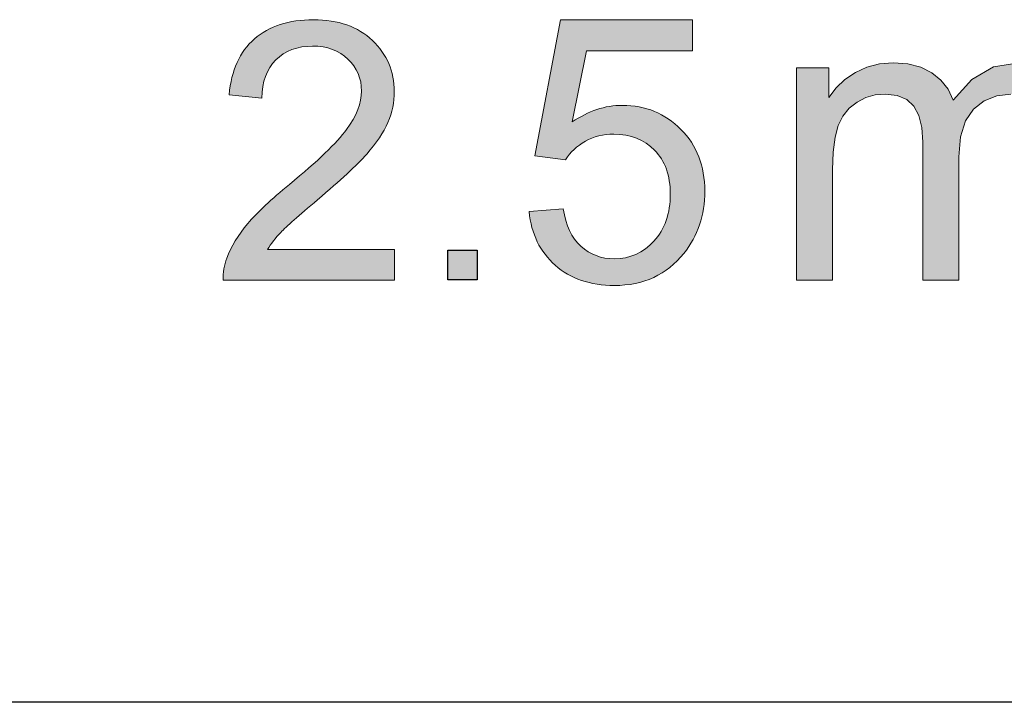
# Model space of a CAD drawing. Header units: inches. Extents: x 2053 to 2350, y -5132 to -4922.
# Tile 10 of 25: x 2278.3 to 2284.16, y -5008.88 to -5004.82. Entities that reach past the tile are written whole.
import ezdxf

# ---------------------------------------------------------------- set-up
doc = ezdxf.new("R2010")
doc.units = ezdxf.units.IN
doc.header["$MEASUREMENT"] = 0
doc.layers.add('___1', color=7, linetype='Continuous', lineweight=15)
doc.layers.add('RED', color=1, linetype='Continuous', lineweight=15)

msp = doc.modelspace()

# ---------------------------------------------------------------- hatches: boundary and pattern name
h = msp.add_hatch(color=1)
edge = h.paths.add_edge_path()
edge.add_spline(control_points=[(2279.7761, -5006.189), (2279.7761, -5006.189), (2280.5328, -5006.1892), (2280.5328, -5006.1892)], knot_values=[0.954545, 0.954545, 0.954545, 0.954545, 1, 1, 1, 1], degree=3, periodic=0)
edge.add_spline(control_points=[(2280.5328, -5006.1892), (2280.5328, -5006.1892), (2280.5328, -5006.3713), (2280.5328, -5006.3713)], knot_values=[0, 0, 0, 0, 0.045455, 0.045455, 0.045455, 0.045455], degree=3, periodic=0)
edge.add_spline(control_points=[(2280.5328, -5006.3713), (2280.5328, -5006.3713), (2279.5131, -5006.3712), (2279.5131, -5006.3712)], knot_values=[0.045455, 0.045455, 0.045455, 0.045455, 0.090909, 0.090909, 0.090909, 0.090909], degree=3, periodic=0)
edge.add_spline(control_points=[(2279.5131, -5006.3712), (2279.5118, -5006.3256), (2279.5189, -5006.2818), (2279.5352, -5006.2397)], knot_values=[0.090909, 0.090909, 0.090909, 0.090909, 0.136364, 0.136364, 0.136364, 0.136364], degree=3, periodic=0)
edge.add_spline(control_points=[(2279.5352, -5006.2397), (2279.561, -5006.1701), (2279.6026, -5006.1019), (2279.6597, -5006.0343)], knot_values=[0.136364, 0.136364, 0.136364, 0.136364, 0.181818, 0.181818, 0.181818, 0.181818], degree=3, periodic=0)
edge.add_spline(control_points=[(2279.6597, -5006.0343), (2279.7172, -5005.9673), (2279.7997, -5005.8892), (2279.9075, -5005.8013)], knot_values=[0.181818, 0.181818, 0.181818, 0.181818, 0.227273, 0.227273, 0.227273, 0.227273], degree=3, periodic=0)
edge.add_spline(control_points=[(2279.9075, -5005.8013), (2280.0753, -5005.6634), (2280.1888, -5005.5546), (2280.2476, -5005.4741)], knot_values=[0.227273, 0.227273, 0.227273, 0.227273, 0.272727, 0.272727, 0.272727, 0.272727], degree=3, periodic=0)
edge.add_spline(control_points=[(2280.2476, -5005.4741), (2280.3068, -5005.394), (2280.3359, -5005.3178), (2280.3359, -5005.2464)], knot_values=[0.272727, 0.272727, 0.272727, 0.272727, 0.318182, 0.318182, 0.318182, 0.318182], degree=3, periodic=0)
edge.add_spline(control_points=[(2280.3359, -5005.2464), (2280.336, -5005.1714), (2280.3089, -5005.1082), (2280.2555, -5005.0565)], knot_values=[0.318182, 0.318182, 0.318182, 0.318182, 0.363636, 0.363636, 0.363636, 0.363636], degree=3, periodic=0)
edge.add_spline(control_points=[(2280.2555, -5005.0565), (2280.2016, -5005.0051), (2280.1317, -5004.9792), (2280.0454, -5004.9794)], knot_values=[0.363636, 0.363636, 0.363636, 0.363636, 0.409091, 0.409091, 0.409091, 0.409091], degree=3, periodic=0)
edge.add_spline(control_points=[(2280.0454, -5004.9794), (2279.9541, -5004.9792), (2279.8813, -5005.0065), (2279.8267, -5005.0615)], knot_values=[0.409091, 0.409091, 0.409091, 0.409091, 0.454545, 0.454545, 0.454545, 0.454545], degree=3, periodic=0)
edge.add_spline(control_points=[(2279.8267, -5005.0615), (2279.7718, -5005.1161), (2279.7441, -5005.1919), (2279.7433, -5005.2885)], knot_values=[0.454545, 0.454545, 0.454545, 0.454545, 0.5, 0.5, 0.5, 0.5], degree=3, periodic=0)
edge.add_spline(control_points=[(2279.7433, -5005.2885), (2279.7433, -5005.2885), (2279.5488, -5005.2688), (2279.5488, -5005.2688)], knot_values=[0.5, 0.5, 0.5, 0.5, 0.545455, 0.545455, 0.545455, 0.545455], degree=3, periodic=0)
edge.add_spline(control_points=[(2279.5488, -5005.2688), (2279.5621, -5005.1232), (2279.6123, -5005.0126), (2279.6992, -5004.9365)], knot_values=[0.545455, 0.545455, 0.545455, 0.545455, 0.590909, 0.590909, 0.590909, 0.590909], degree=3, periodic=0)
edge.add_spline(control_points=[(2279.6992, -5004.9365), (2279.7863, -5004.8603), (2279.903, -5004.8223), (2280.0499, -5004.8224)], knot_values=[0.590909, 0.590909, 0.590909, 0.590909, 0.636364, 0.636364, 0.636364, 0.636364], degree=3, periodic=0)
edge.add_spline(control_points=[(2280.0499, -5004.8224), (2280.1977, -5004.8222), (2280.3147, -5004.8636), (2280.4009, -5004.9455)], knot_values=[0.636364, 0.636364, 0.636364, 0.636364, 0.681818, 0.681818, 0.681818, 0.681818], degree=3, periodic=0)
edge.add_spline(control_points=[(2280.4009, -5004.9455), (2280.4875, -5005.0277), (2280.5306, -5005.1295), (2280.5306, -5005.2507), (2280.5306, -5005.2507), (2280.5306, -5005.3125), (2280.518, -5005.3732), (2280.4926, -5005.4329)], knot_values=[0.681818, 0.681818, 0.681818, 0.681818, 0.727273, 0.727273, 0.727273, 0.727273, 0.772727, 0.772727, 0.772727, 0.772727], degree=3, periodic=0)
edge.add_spline(control_points=[(2280.4926, -5005.4329), (2280.4674, -5005.4924), (2280.4254, -5005.5553), (2280.3668, -5005.621)], knot_values=[0.772727, 0.772727, 0.772727, 0.772727, 0.818182, 0.818182, 0.818182, 0.818182], degree=3, periodic=0)
edge.add_spline(control_points=[(2280.3668, -5005.621), (2280.3083, -5005.6871), (2280.2109, -5005.7776), (2280.0749, -5005.8925)], knot_values=[0.818182, 0.818182, 0.818182, 0.818182, 0.863636, 0.863636, 0.863636, 0.863636], degree=3, periodic=0)
edge.add_spline(control_points=[(2280.0749, -5005.8925), (2279.9615, -5005.988), (2279.8884, -5006.0527), (2279.8562, -5006.0868)], knot_values=[0.863636, 0.863636, 0.863636, 0.863636, 0.909091, 0.909091, 0.909091, 0.909091], degree=3, periodic=0)
edge.add_spline(control_points=[(2279.8562, -5006.0868), (2279.8238, -5006.1205), (2279.7972, -5006.1547), (2279.7761, -5006.189)], knot_values=[0.909091, 0.909091, 0.909091, 0.909091, 0.954545, 0.954545, 0.954545, 0.954545], degree=3, periodic=0)
h = msp.add_hatch(color=1)
edge = h.paths.add_edge_path()
edge.add_spline(control_points=[(2281.4876, -5006.2822), (2281.397, -5006.2019), (2281.3454, -5006.0956), (2281.3325, -5005.9632)], knot_values=[0.954545, 0.954545, 0.954545, 0.954545, 1, 1, 1, 1], degree=3, periodic=0)
edge.add_spline(control_points=[(2281.3325, -5005.9632), (2281.3325, -5005.9632), (2281.5357, -5005.946), (2281.5357, -5005.946)], knot_values=[0, 0, 0, 0, 0.045455, 0.045455, 0.045455, 0.045455], degree=3, periodic=0)
edge.add_spline(control_points=[(2281.5357, -5005.946), (2281.5507, -5006.045), (2281.5855, -5006.119), (2281.6402, -5006.1689)], knot_values=[0.045455, 0.045455, 0.045455, 0.045455, 0.090909, 0.090909, 0.090909, 0.090909], degree=3, periodic=0)
edge.add_spline(control_points=[(2281.6402, -5006.1689), (2281.6952, -5006.2188), (2281.7612, -5006.2437), (2281.8385, -5006.2437), (2281.8385, -5006.2437), (2281.9317, -5006.2437), (2282.0105, -5006.2085), (2282.0747, -5006.1385)], knot_values=[0.090909, 0.090909, 0.090909, 0.090909, 0.136364, 0.136364, 0.136364, 0.136364, 0.181818, 0.181818, 0.181818, 0.181818], degree=3, periodic=0)
edge.add_spline(control_points=[(2282.0747, -5006.1385), (2282.1392, -5006.0681), (2282.1715, -5005.9749), (2282.1715, -5005.8591), (2282.1715, -5005.8591), (2282.1715, -5005.7487), (2282.1407, -5005.6618), (2282.0787, -5005.598)], knot_values=[0.181818, 0.181818, 0.181818, 0.181818, 0.227273, 0.227273, 0.227273, 0.227273, 0.272727, 0.272727, 0.272727, 0.272727], degree=3, periodic=0)
edge.add_spline(control_points=[(2282.0787, -5005.598), (2282.0168, -5005.5342), (2281.9357, -5005.5023), (2281.8352, -5005.5023), (2281.8352, -5005.5023), (2281.7729, -5005.5023), (2281.7168, -5005.5166), (2281.6666, -5005.5448)], knot_values=[0.272727, 0.272727, 0.272727, 0.272727, 0.318182, 0.318182, 0.318182, 0.318182, 0.363636, 0.363636, 0.363636, 0.363636], degree=3, periodic=0)
edge.add_spline(control_points=[(2281.6666, -5005.5448), (2281.6163, -5005.5731), (2281.5771, -5005.6097), (2281.5485, -5005.6548)], knot_values=[0.363636, 0.363636, 0.363636, 0.363636, 0.409091, 0.409091, 0.409091, 0.409091], degree=3, periodic=0)
edge.add_spline(control_points=[(2281.5485, -5005.6548), (2281.5485, -5005.6548), (2281.367, -5005.6313), (2281.367, -5005.6313)], knot_values=[0.409091, 0.409091, 0.409091, 0.409091, 0.454545, 0.454545, 0.454545, 0.454545], degree=3, periodic=0)
edge.add_spline(control_points=[(2281.367, -5005.6313), (2281.367, -5005.6313), (2281.5195, -5004.8224), (2281.5195, -5004.8224)], knot_values=[0.454545, 0.454545, 0.454545, 0.454545, 0.5, 0.5, 0.5, 0.5], degree=3, periodic=0)
edge.add_spline(control_points=[(2281.5195, -5004.8224), (2281.5195, -5004.8224), (2282.3028, -5004.8224), (2282.3028, -5004.8224)], knot_values=[0.5, 0.5, 0.5, 0.5, 0.545455, 0.545455, 0.545455, 0.545455], degree=3, periodic=0)
edge.add_spline(control_points=[(2282.3028, -5004.8224), (2282.3028, -5004.8224), (2282.3028, -5005.0072), (2282.3028, -5005.0072)], knot_values=[0.545455, 0.545455, 0.545455, 0.545455, 0.590909, 0.590909, 0.590909, 0.590909], degree=3, periodic=0)
edge.add_spline(control_points=[(2282.3028, -5005.0072), (2282.3028, -5005.0072), (2281.6743, -5005.0072), (2281.6743, -5005.0072)], knot_values=[0.590909, 0.590909, 0.590909, 0.590909, 0.636364, 0.636364, 0.636364, 0.636364], degree=3, periodic=0)
edge.add_spline(control_points=[(2281.6743, -5005.0072), (2281.6743, -5005.0072), (2281.5892, -5005.4304), (2281.5892, -5005.4304)], knot_values=[0.636364, 0.636364, 0.636364, 0.636364, 0.681818, 0.681818, 0.681818, 0.681818], degree=3, periodic=0)
edge.add_spline(control_points=[(2281.5892, -5005.4304), (2281.6838, -5005.3644), (2281.7832, -5005.3314), (2281.887, -5005.3314), (2281.887, -5005.3314), (2282.0244, -5005.3314), (2282.1403, -5005.3791), (2282.2349, -5005.4744)], knot_values=[0.681818, 0.681818, 0.681818, 0.681818, 0.727273, 0.727273, 0.727273, 0.727273, 0.772727, 0.772727, 0.772727, 0.772727], degree=3, periodic=0)
edge.add_spline(control_points=[(2282.2349, -5005.4744), (2282.3295, -5005.5698), (2282.3768, -5005.6922), (2282.3768, -5005.8418), (2282.3768, -5005.8418), (2282.3768, -5005.9845), (2282.3351, -5006.1077), (2282.2522, -5006.2114)], knot_values=[0.772727, 0.772727, 0.772727, 0.772727, 0.818182, 0.818182, 0.818182, 0.818182, 0.863636, 0.863636, 0.863636, 0.863636], degree=3, periodic=0)
edge.add_spline(control_points=[(2282.2522, -5006.2114), (2282.151, -5006.3387), (2282.0131, -5006.4025), (2281.8385, -5006.4025), (2281.8385, -5006.4025), (2281.6952, -5006.4025), (2281.5782, -5006.3625), (2281.4876, -5006.2822)], knot_values=[0.863636, 0.863636, 0.863636, 0.863636, 0.909091, 0.909091, 0.909091, 0.909091, 0.954545, 0.954545, 0.954545, 0.954545], degree=3, periodic=0)
for points in [[(2283.3406, -5005.104), (2283.4156, -5005.085), (2283.4966, -5005.0787), (2283.5845, -5005.0852), (2283.6611, -5005.1047), (2283.7265, -5005.1372), (2283.7806, -5005.1812), (2283.8229, -5005.2354), (2283.8532, -5005.3001), (2283.9634, -5005.1771), (2284.0935, -5005.1033), (2284.2435, -5005.0787), (2284.3592, -5005.0903), (2284.4556, -5005.1251), (2284.5326, -5005.1831), (2284.5888, -5005.265), (2284.6225, -5005.3718), (2284.6338, -5005.5036), (2284.6338, -5006.3713), (2284.4209, -5006.3713), (2284.4209, -5005.5751), (2284.4186, -5005.4974), (2284.4117, -5005.4356), (2284.4002, -5005.3898), (2284.3824, -5005.3548), (2284.3572, -5005.3244), (2284.3247, -5005.2989), (2284.286, -5005.2798), (2284.2431, -5005.2682), (2284.196, -5005.2643), (2284.1121, -5005.2742), (2284.0384, -5005.3038), (2283.9746, -5005.3533), (2283.9258, -5005.4241), (2283.8964, -5005.5186), (2283.8865, -5005.6368), (2283.8865, -5006.3713), (2283.6725, -5006.3713), (2283.6725, -5005.5503), (2283.6667, -5005.4628), (2283.6492, -5005.3913), (2283.6201, -5005.3358), (2283.5778, -5005.2961), (2283.5208, -5005.2723), (2283.4487, -5005.2643), (2283.3901, -5005.2696), (2283.3345, -5005.2855), (2283.2818, -5005.3122), (2283.2353, -5005.3488), (2283.1981, -5005.3951), (2283.1705, -5005.4512), (2283.1513, -5005.5214), (2283.1398, -5005.6096), (2283.136, -5005.7156), (2283.136, -5006.3713), (2282.922, -5006.3713), (2282.922, -5005.1075), (2283.1133, -5005.1075), (2283.1133, -5005.2846), (2283.1574, -5005.2268), (2283.2102, -5005.1771), (2283.2717, -5005.1356)], [(2280.8491, -5006.1933), (2281.0241, -5006.1933), (2281.0241, -5006.3683), (2280.8491, -5006.3683)]]:
    msp.add_hatch(color=1).paths.add_polyline_path(points)

# ---------------------------------------------------------------- linework, layer by layer
at = {"color": 7, "linetype": 'Continuous'}
msp.add_line((2310.4502, -5008.8806), (2274.4502, -5008.8806), dxfattribs=at)
at = {"color": 1}
msp.add_lwpolyline([(2280.8491, -5006.1933), (2281.0241, -5006.1933), (2281.0241, -5006.3683), (2280.8491, -5006.3683)], close=True, dxfattribs=at)
at = {"layer": '___1', "color": 1, "linetype": 'Continuous'}
for p, q in [((2283.3406, -5005.104), (2283.4156, -5005.085)), ((2283.4156, -5005.085), (2283.4966, -5005.0787)), ((2283.4966, -5005.0787), (2283.5845, -5005.0852)), ((2283.5845, -5005.0852), (2283.6611, -5005.1047)), ((2284.0935, -5005.1033), (2284.2435, -5005.0787)), ((2282.922, -5006.3713), (2282.922, -5005.1075)), ((2282.922, -5005.1075), (2283.1133, -5005.1075)), ((2283.1133, -5005.1075), (2283.1133, -5005.2846)), ((2283.2102, -5005.1771), (2283.2717, -5005.1356)), ((2283.2717, -5005.1356), (2283.3406, -5005.104)), ((2283.6611, -5005.1047), (2283.7265, -5005.1372)), ((2283.7265, -5005.1372), (2283.7806, -5005.1812)), ((2283.9634, -5005.1771), (2284.0935, -5005.1033)), ((2283.1574, -5005.2268), (2283.2102, -5005.1771)), ((2283.7806, -5005.1812), (2283.8229, -5005.2354)), ((2283.8532, -5005.3001), (2283.9634, -5005.1771)), ((2283.1133, -5005.2846), (2283.1574, -5005.2268)), ((2283.8229, -5005.2354), (2283.8532, -5005.3001)), ((2283.2818, -5005.3122), (2283.2353, -5005.3488)), ((2283.3345, -5005.2855), (2283.2818, -5005.3122)), ((2283.3901, -5005.2696), (2283.3345, -5005.2855)), ((2283.4487, -5005.2643), (2283.3901, -5005.2696)), ((2283.5208, -5005.2723), (2283.4487, -5005.2643)), ((2283.5778, -5005.2961), (2283.5208, -5005.2723)), ((2283.6201, -5005.3358), (2283.5778, -5005.2961)), ((2284.0384, -5005.3038), (2283.9746, -5005.3533)), ((2284.1121, -5005.2742), (2284.0384, -5005.3038)), ((2284.196, -5005.2643), (2284.1121, -5005.2742)), ((2283.2353, -5005.3488), (2283.1981, -5005.3951)), ((2283.6492, -5005.3913), (2283.6201, -5005.3358)), ((2283.9746, -5005.3533), (2283.9258, -5005.4241)), ((2283.1981, -5005.3951), (2283.1705, -5005.4512)), ((2283.6667, -5005.4628), (2283.6492, -5005.3913)), ((2283.9258, -5005.4241), (2283.8964, -5005.5186)), ((2283.1705, -5005.4512), (2283.1513, -5005.5214)), ((2283.6725, -5005.5503), (2283.6667, -5005.4628)), ((2283.1513, -5005.5214), (2283.1398, -5005.6096)), ((2283.6725, -5006.3713), (2283.6725, -5005.5503)), ((2283.8964, -5005.5186), (2283.8865, -5005.6368)), ((2283.1398, -5005.6096), (2283.136, -5005.7156)), ((2283.8865, -5005.6368), (2283.8865, -5006.3713)), ((2283.136, -5005.7156), (2283.136, -5006.3713)), ((2283.136, -5006.3713), (2282.922, -5006.3713)), ((2283.8865, -5006.3713), (2283.6725, -5006.3713))]:
    msp.add_line(p, q, dxfattribs=at)
at = {"layer": 'RED', "color": 1}
for points in [[(2279.6992, -5004.9365), (2279.7863, -5004.8603), (2279.903, -5004.8223), (2280.0499, -5004.8224)], [(2280.0499, -5004.8224), (2280.1977, -5004.8222), (2280.3147, -5004.8636), (2280.4009, -5004.9455)], [(2279.5488, -5005.2688), (2279.5621, -5005.1232), (2279.6123, -5005.0126), (2279.6992, -5004.9365)], [(2280.0454, -5004.9794), (2279.9541, -5004.9792), (2279.8813, -5005.0065), (2279.8267, -5005.0615)], [(2280.2555, -5005.0565), (2280.2016, -5005.0051), (2280.1317, -5004.9792), (2280.0454, -5004.9794)], [(2279.8267, -5005.0615), (2279.7718, -5005.1161), (2279.7441, -5005.1919), (2279.7433, -5005.2885)], [(2280.3359, -5005.2464), (2280.336, -5005.1714), (2280.3089, -5005.1082), (2280.2555, -5005.0565)], [(2280.2476, -5005.4741), (2280.3068, -5005.394), (2280.3359, -5005.3178), (2280.3359, -5005.2464)], [(2279.7433, -5005.2885), (2279.7433, -5005.2885), (2279.5488, -5005.2688), (2279.5488, -5005.2688)], [(2280.4926, -5005.4329), (2280.4674, -5005.4924), (2280.4254, -5005.5553), (2280.3668, -5005.621)], [(2279.9075, -5005.8013), (2280.0753, -5005.6634), (2280.1888, -5005.5546), (2280.2476, -5005.4741)], [(2280.3668, -5005.621), (2280.3083, -5005.6871), (2280.2109, -5005.7776), (2280.0749, -5005.8925)], [(2279.6597, -5006.0343), (2279.7172, -5005.9673), (2279.7997, -5005.8892), (2279.9075, -5005.8013)], [(2280.0749, -5005.8925), (2279.9615, -5005.988), (2279.8884, -5006.0527), (2279.8562, -5006.0868)], [(2279.5352, -5006.2397), (2279.561, -5006.1701), (2279.6026, -5006.1019), (2279.6597, -5006.0343)], [(2279.8562, -5006.0868), (2279.8238, -5006.1205), (2279.7972, -5006.1547), (2279.7761, -5006.189)], [(2279.7761, -5006.189), (2279.7761, -5006.189), (2280.5328, -5006.1892), (2280.5328, -5006.1892)], [(2280.5328, -5006.1892), (2280.5328, -5006.1892), (2280.5328, -5006.3713), (2280.5328, -5006.3713)], [(2279.5131, -5006.3712), (2279.5118, -5006.3256), (2279.5189, -5006.2818), (2279.5352, -5006.2397)], [(2280.5328, -5006.3713), (2280.5328, -5006.3713), (2279.5131, -5006.3712), (2279.5131, -5006.3712)]]:
    msp.add_open_spline(points, degree=3, dxfattribs=at)
at = {"layer": 'RED'}
for points in [[(2281.367, -5005.6313), (2281.367, -5005.6313), (2281.5195, -5004.8224), (2281.5195, -5004.8224)], [(2281.5195, -5004.8224), (2281.5195, -5004.8224), (2282.3028, -5004.8224), (2282.3028, -5004.8224)], [(2282.3028, -5004.8224), (2282.3028, -5004.8224), (2282.3028, -5005.0072), (2282.3028, -5005.0072)], [(2281.6743, -5005.0072), (2281.6743, -5005.0072), (2281.5892, -5005.4304), (2281.5892, -5005.4304)], [(2282.3028, -5005.0072), (2282.3028, -5005.0072), (2281.6743, -5005.0072), (2281.6743, -5005.0072)], [(2281.6666, -5005.5448), (2281.6163, -5005.5731), (2281.5771, -5005.6097), (2281.5485, -5005.6548)], [(2281.5485, -5005.6548), (2281.5485, -5005.6548), (2281.367, -5005.6313), (2281.367, -5005.6313)], [(2281.3325, -5005.9632), (2281.3325, -5005.9632), (2281.5357, -5005.946), (2281.5357, -5005.946)], [(2281.4876, -5006.2822), (2281.397, -5006.2019), (2281.3454, -5006.0956), (2281.3325, -5005.9632)], [(2281.5357, -5005.946), (2281.5507, -5006.045), (2281.5855, -5006.119), (2281.6402, -5006.1689)]]:
    msp.add_open_spline(points, degree=3, dxfattribs=at)
at = {"layer": 'RED', "color": 1}
msp.add_open_spline([(2280.4009, -5004.9455), (2280.4875, -5005.0277), (2280.5306, -5005.1295), (2280.5306, -5005.2507), (2280.5306, -5005.2507), (2280.5306, -5005.3125), (2280.518, -5005.3732), (2280.4926, -5005.4329)], degree=3, knots=[0.68181818, 0.68181818, 0.68181818, 0.68181818, 0.72727273, 0.72727273, 0.72727273, 0.72727273, 0.77272727, 0.77272727, 0.77272727, 0.77272727], dxfattribs=at)
at = {"layer": 'RED'}
for points, knots in [([(2281.5892, -5005.4304), (2281.6838, -5005.3644), (2281.7832, -5005.3314), (2281.887, -5005.3314), (2281.887, -5005.3314), (2282.0244, -5005.3314), (2282.1403, -5005.3791), (2282.2349, -5005.4744)], [0.68181818, 0.68181818, 0.68181818, 0.68181818, 0.72727273, 0.72727273, 0.72727273, 0.72727273, 0.77272727, 0.77272727, 0.77272727, 0.77272727]), ([(2282.2349, -5005.4744), (2282.3295, -5005.5698), (2282.3768, -5005.6922), (2282.3768, -5005.8418), (2282.3768, -5005.8418), (2282.3768, -5005.9845), (2282.3351, -5006.1077), (2282.2522, -5006.2114)], [0.77272727, 0.77272727, 0.77272727, 0.77272727, 0.81818182, 0.81818182, 0.81818182, 0.81818182, 0.86363636, 0.86363636, 0.86363636, 0.86363636]), ([(2282.0787, -5005.598), (2282.0168, -5005.5342), (2281.9357, -5005.5023), (2281.8352, -5005.5023), (2281.8352, -5005.5023), (2281.7729, -5005.5023), (2281.7168, -5005.5166), (2281.6666, -5005.5448)], [0.27272727, 0.27272727, 0.27272727, 0.27272727, 0.31818182, 0.31818182, 0.31818182, 0.31818182, 0.36363636, 0.36363636, 0.36363636, 0.36363636]), ([(2282.0747, -5006.1385), (2282.1392, -5006.0681), (2282.1715, -5005.9749), (2282.1715, -5005.8591), (2282.1715, -5005.8591), (2282.1715, -5005.7487), (2282.1407, -5005.6618), (2282.0787, -5005.598)], [0.18181818, 0.18181818, 0.18181818, 0.18181818, 0.22727273, 0.22727273, 0.22727273, 0.22727273, 0.27272727, 0.27272727, 0.27272727, 0.27272727]), ([(2281.6402, -5006.1689), (2281.6952, -5006.2188), (2281.7612, -5006.2437), (2281.8385, -5006.2437), (2281.8385, -5006.2437), (2281.9317, -5006.2437), (2282.0105, -5006.2085), (2282.0747, -5006.1385)], [0.09090909, 0.09090909, 0.09090909, 0.09090909, 0.13636364, 0.13636364, 0.13636364, 0.13636364, 0.18181818, 0.18181818, 0.18181818, 0.18181818]), ([(2282.2522, -5006.2114), (2282.151, -5006.3387), (2282.0131, -5006.4025), (2281.8385, -5006.4025), (2281.8385, -5006.4025), (2281.6952, -5006.4025), (2281.5782, -5006.3625), (2281.4876, -5006.2822)], [0.86363636, 0.86363636, 0.86363636, 0.86363636, 0.90909091, 0.90909091, 0.90909091, 0.90909091, 0.95454545, 0.95454545, 0.95454545, 0.95454545])]:
    msp.add_open_spline(points, degree=3, knots=knots, dxfattribs=at)

doc.saveas('drawing.dxf')
